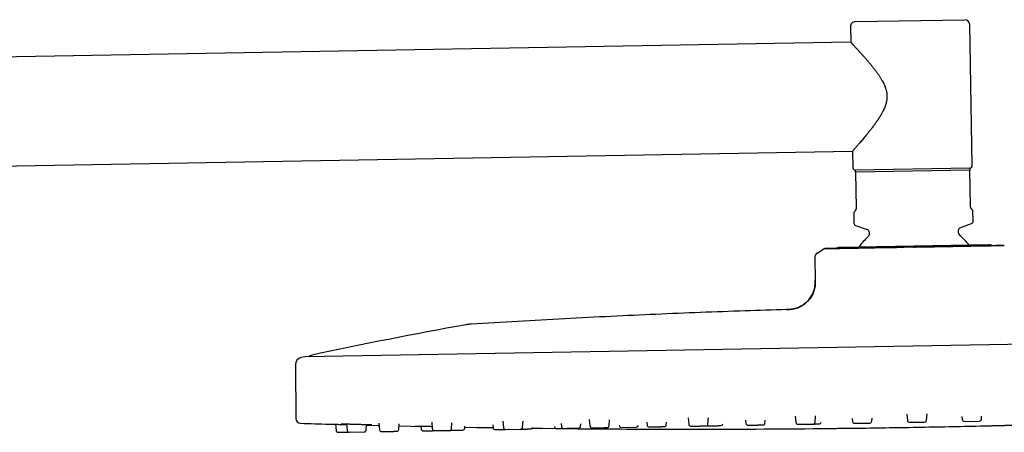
# Model space of a CAD drawing. Header units: millimetres. Extents: x 8 to 1918, y 12 to 2737.
# Tile 112 of 113: x 1613 to 1811, y 2654 to 2737. Entities that reach past the tile are written whole.
import ezdxf

# ---------------------------------------------------------------- set-up
doc = ezdxf.new("R2010")
doc.units = ezdxf.units.MM

msp = doc.modelspace()

# ---------------------------------------------------------------- linework, layer by layer
at = {"color": 7, "linetype": 'Continuous', "lineweight": 30}
for p, q in [((1781.02, 2736.82), (1803.01, 2737.21)), ((1780.04, 2735.81), (1780.09, 2732.66)), ((1804.53, 2707.83), (1804.03, 2736.22)), ((1780.09, 2732.66), (1451.49, 2726.92)), ((1451.88, 2705.02), (1780.47, 2710.76)), ((1780.47, 2710.76), (1780.53, 2707.41)), ((1804.04, 2707.32), (1781.04, 2706.92)), ((1804.04, 2706.92), (1781.05, 2706.52)), ((1804.17, 2699.73), (1804.04, 2706.92)), ((1781.05, 2706.52), (1781.17, 2699.33)), ((1804.68, 2698.83), (1804.47, 2699.03)), ((1804.72, 2696.68), (1804.68, 2698.83)), ((1780.89, 2698.62), (1780.69, 2698.41)), ((1780.69, 2698.41), (1780.73, 2696.26)), ((1781.06, 2695.8), (1783.42, 2694.99)), ((1802.07, 2695.31), (1804.4, 2696.2)), ((1783.76, 2694.52), (1783.77, 2693.92)), ((1801.76, 2694.23), (1801.75, 2694.84)), ((1773.32, 2690.24), (1774.64, 2691.06)), ((1774.68, 2691.09), (1774.65, 2691.06)), ((1807.81, 2691.88), (1777.81, 2691.36)), ((1772.84, 2689.37), (1772.93, 2684.77)), ((1916.05, 2673.66), (1670.26, 2669.37)), ((1670.21, 2669.36), (1669.49, 2669.2)), ((1668.31, 2667.72), (1668.4, 2656.96)), ((1768.92, 2657.43), (1769.06, 2656.12)), ((1772.92, 2656.19), (1773.01, 2657.46)), ((1791.35, 2657.8), (1791.49, 2656.52)), ((1795.35, 2656.58), (1795.44, 2657.88)), ((1802.45, 2657.3), (1802.52, 2656.71)), ((1806.38, 2656.77), (1806.42, 2657.38)), ((1676.37, 2655.78), (1676.51, 2654.51)), ((1678.58, 2655.83), (1678.72, 2654.55)), ((1682.58, 2654.61), (1682.66, 2655.73)), ((1685.12, 2655.96), (1685.26, 2654.66)), ((1689.12, 2654.73), (1689.2, 2655.87)), ((1693.56, 2655.39), (1693.62, 2654.81)), ((1695.75, 2656.16), (1695.88, 2654.85)), ((1699.75, 2654.91), (1699.83, 2656.08)), ((1702.39, 2654.96), (1702.43, 2655.42)), ((1708.03, 2655.67), (1708.1, 2655.06)), ((1710.05, 2656.42), (1710.18, 2655.1)), ((1714.05, 2655.16), (1714.13, 2656.36)), ((1720.48, 2655.3), (1720.49, 2655.28)), ((1721.78, 2655.92), (1721.85, 2655.3)), ((1725.71, 2655.37), (1725.75, 2655.88)), ((1727.47, 2656.72), (1727.61, 2655.4)), ((1731.47, 2655.47), (1731.56, 2656.69)), ((1733.51, 2655.53), (1733.52, 2655.5)), ((1739.03, 2656.22), (1739.09, 2655.6)), ((1742.96, 2655.67), (1742.99, 2656.21)), ((1747.35, 2657.06), (1747.49, 2655.75)), ((1751.35, 2655.81), (1751.44, 2657.06)), ((1758.9, 2656.57), (1758.96, 2655.95)), ((1762.82, 2656.01), (1762.86, 2656.58)), ((1780.4, 2656.93), (1780.46, 2656.32)), ((1784.33, 2656.39), (1784.37, 2656.98)), ((1791.89, 2656.16), (1794.96, 2656.21)), ((1802.92, 2656.35), (1805.99, 2656.4)), ((1679.12, 2654.19), (1682.19, 2654.24)), ((1679.12, 2654.19), (1679.12, 2654.19)), ((1710.59, 2654.74), (1713.66, 2654.79)), ((1711.24, 2654.75), (1711.32, 2654.75)), ((1733.92, 2655.14), (1736.99, 2655.2))]:
    msp.add_line(p, q, dxfattribs=at)
at = {"color": 7, "linetype": 'Continuous', "lineweight": 30, "flags": 128}
for points in [[(1682.65, 2655.61), (1685, 2655.55), (1685.17, 2655.54)], [(1689.17, 2655.45), (1691.61, 2655.4), (1693.57, 2655.35)], [(1702.41, 2655.19), (1704.81, 2655.14), (1708.1, 2655.09)], [(1716.07, 2654.98), (1718.02, 2654.96), (1720.79, 2654.93)], [(1741.13, 2654.8), (1741.13, 2654.8), (1741.15, 2654.8), (1741.2, 2654.8), (1741.27, 2654.8), (1741.39, 2654.8), (1741.52, 2654.8), (1741.69, 2654.8), (1741.88, 2654.79), (1742.1, 2654.79), (1742.34, 2654.79), (1742.6, 2654.79), (1742.88, 2654.79), (1743.17, 2654.79), (1743.48, 2654.79), (1743.79, 2654.79), (1744.11, 2654.79), (1744.44, 2654.79), (1744.76, 2654.79), (1745.08, 2654.79), (1745.39, 2654.79), (1745.7, 2654.79), (1745.99, 2654.79), (1746.27, 2654.79), (1746.53, 2654.79), (1746.77, 2654.79), (1746.99, 2654.79), (1747.18, 2654.79), (1747.35, 2654.79), (1747.49, 2654.79), (1747.6, 2654.79), (1747.67, 2654.79), (1747.72, 2654.79), (1747.74, 2654.79), (1747.74, 2654.79)], [(1774.14, 2654.92), (1774.14, 2654.92), (1774.16, 2654.92), (1774.2, 2654.92), (1774.28, 2654.92), (1774.39, 2654.92), (1774.53, 2654.92), (1774.7, 2654.92), (1774.89, 2654.93), (1775.11, 2654.93), (1775.35, 2654.93), (1775.61, 2654.94), (1775.89, 2654.94), (1776.18, 2654.94), (1776.48, 2654.94), (1776.8, 2654.95), (1777.12, 2654.95), (1777.44, 2654.96), (1777.77, 2654.96), (1778.08, 2654.96), (1778.4, 2654.97), (1778.71, 2654.97), (1779, 2654.97), (1779.28, 2654.98), (1779.54, 2654.98), (1779.78, 2654.98), (1780, 2654.98), (1780.19, 2654.99), (1780.35, 2654.99), (1780.49, 2654.99), (1780.6, 2654.99), (1780.68, 2654.99), (1780.73, 2654.99), (1780.75, 2654.99), (1780.75, 2654.99)]]:
    msp.add_lwpolyline(points, dxfattribs=at)
at = {"color": 7, "linetype": 'Continuous', "lineweight": 30}
for centre, radius, start, end in [((1781.04, 2735.82), 1, 91, 181), ((1803.03, 2736.21), 1, 1, 91), ((1781.03, 2707.42), 0.5, 181, 271), ((1804.03, 2707.82), 0.5, 271, 1), ((1781.23, 2696.27), 0.5, 181, 251), ((1783.26, 2694.51), 0.5, 1, 71), ((1802.25, 2694.84), 0.5, 111, 181), ((1804.22, 2696.67), 0.5, 291, 1), ((1792.96, 2683.12), 14, 131.9327, 143.6008), ((1783.27, 2693.91), 0.5, 311.9327, 1), ((1802.26, 2694.24), 0.5, 181, 230.0673), ((1792.96, 2683.12), 14, 38.4043, 50.0673), ((1774.85, 2690.72), 0.4, 91, 121.9638), ((1777.85, 2689.36), 2, 91, 115.4774), ((1807.84, 2689.88), 2, 66.5104, 91), ((1810.79, 2691.35), 0.4, 60.0362, 91), ((1773.84, 2689.39), 1, 121.9638, 181), ((1852.48, 1835.99), 853.07, 100.11385, 102.25252), ((1669.81, 2667.74), 1.5, 102.3866, 180.5), ((1670.27, 2669.07), 0.3, 91, 102.3372), ((1671.54, 2669.14), 0.5, 102.2525, 151.0984), ((1669.4, 2656.97), 1, 180.5, 268.2715), ((1747.97, 5260.45), 2605.67, 268.27148, 268.39732), ((1720.88, 2655.32), 0.4, 186, 271), ((1722.25, 2655.34), 0.4, 186, 271), ((1725.31, 2655.39), 0.4, 271, 356), ((1728.01, 2655.44), 0.4, 186, 271), ((1731.07, 2655.5), 0.4, 271, 356), ((1733.91, 2655.54), 0.4, 186, 271), ((1736.98, 2655.6), 0.4, 271, 348.4741), ((1739.49, 2655.64), 0.4, 186, 271), ((1742.56, 2655.7), 0.4, 271, 356), ((1747.88, 2655.79), 0.4, 186, 271), ((1750.95, 2655.84), 0.4, 271, 356), ((1753.96, 2655.89), 0.4, 271, 352.5343), ((1759.36, 2655.99), 0.4, 186, 271), ((1762.43, 2656.04), 0.4, 271, 356), ((1769.45, 2656.17), 0.4, 186, 271), ((1772.52, 2656.22), 0.4, 271, 356), ((1773.73, 2656.24), 0.4, 271, 356), ((1780.86, 2656.36), 0.4, 186, 271), ((1783.93, 2656.42), 0.4, 271, 356), ((1791.89, 2656.56), 0.4, 186, 271), ((1747.97, 5260.45), 2605.67, 271, 271.27927), ((1794.95, 2656.61), 0.4, 271, 356), ((1802.91, 2656.75), 0.4, 186, 271), ((1805.98, 2656.8), 0.4, 271, 356), ((1676.9, 2654.55), 0.4, 186, 271), ((1679.11, 2654.59), 0.4, 186, 271), ((1682.18, 2654.64), 0.4, 271, 356), ((1685.66, 2654.7), 0.4, 186, 271), ((1688.72, 2654.76), 0.4, 271, 356), ((1694.02, 2654.85), 0.4, 186, 271), ((1696.28, 2654.89), 0.4, 186, 271), ((1699.35, 2654.94), 0.4, 271, 356), ((1701.99, 2654.99), 0.4, 271, 356), ((1708.5, 2655.1), 0.4, 186, 271), ((1710.58, 2655.14), 0.4, 186, 271), ((1713.65, 2655.19), 0.4, 271, 356), ((1715.76, 2655.23), 0.4, 271, 339.7865), ((1747.97, 5260.45), 2605.67, 269.41713, 269.84966), ((1747.97, 5260.45), 2605.67, 269.99492, 270.5755), ((1747.97, 5260.45), 2605.67, 270.72073, 271)]:
    msp.add_arc(centre, radius, start, end, dxfattribs=at)
for points, knots in [([(1780.09, 2732.65), (1780.09, 2732.65), (1780.1, 2732.65), (1780.13, 2732.62), (1780.18, 2732.56), (1780.25, 2732.48), (1780.35, 2732.38), (1780.47, 2732.26), (1780.6, 2732.11), (1780.75, 2731.95), (1780.92, 2731.77), (1781.1, 2731.57), (1781.3, 2731.36), (1781.52, 2731.13), (1781.77, 2730.85), (1782.07, 2730.51), (1782.43, 2730.12), (1782.8, 2729.7), (1783.19, 2729.26), (1783.59, 2728.79), (1784, 2728.3), (1784.42, 2727.79), (1784.83, 2727.26), (1785.22, 2726.76), (1785.56, 2726.28), (1785.87, 2725.83), (1786.16, 2725.37), (1786.42, 2724.92), (1786.65, 2724.48), (1786.85, 2724.06), (1787.03, 2723.62), (1787.17, 2723.2), (1787.27, 2722.79), (1787.33, 2722.4), (1787.37, 2722), (1787.38, 2721.6), (1787.35, 2721.2), (1787.29, 2720.81), (1787.2, 2720.42), (1787.09, 2720.02), (1786.94, 2719.62), (1786.77, 2719.21), (1786.55, 2718.74), (1786.27, 2718.22), (1785.91, 2717.62), (1785.51, 2717), (1785.07, 2716.37), (1784.62, 2715.76), (1784.17, 2715.17), (1783.72, 2714.6), (1783.32, 2714.1), (1782.97, 2713.67), (1782.66, 2713.3), (1782.36, 2712.94), (1782.07, 2712.6), (1781.8, 2712.28), (1781.56, 2712.01), (1781.36, 2711.78), (1781.19, 2711.58), (1781.04, 2711.41), (1780.9, 2711.25), (1780.78, 2711.11), (1780.68, 2710.99), (1780.59, 2710.9), (1780.53, 2710.83), (1780.49, 2710.78), (1780.47, 2710.76), (1780.47, 2710.76), (1780.48, 2710.76)], [0, 0, 0, 0, 0.011988, 0.025449, 0.038924, 0.052386, 0.066316, 0.080259, 0.094191, 0.107633, 0.121084, 0.134528, 0.148287, 0.162055, 0.175816, 0.19509, 0.214383, 0.233662, 0.253483, 0.273318, 0.293142, 0.312951, 0.332771, 0.35258, 0.367798, 0.383032, 0.398259, 0.413469, 0.426026, 0.43858, 0.451338, 0.464093, 0.474487, 0.484879, 0.495565, 0.506249, 0.51665, 0.527052, 0.537721, 0.548392, 0.560346, 0.572315, 0.584276, 0.602645, 0.621017, 0.643055, 0.665112, 0.687154, 0.709817, 0.732498, 0.755158, 0.772151, 0.789152, 0.806142, 0.823561, 0.840993, 0.858408, 0.87184, 0.885281, 0.898711, 0.912504, 0.926307, 0.940097, 0.953551, 0.967016, 0.980468, 0.994414, 1, 1, 1, 1]), ([(1781.05, 2706.52), (1781.05, 2706.56), (1781.04, 2706.65), (1781.04, 2706.76), (1781.04, 2706.85), (1781.04, 2706.9), (1781.04, 2706.92)], [0, 0, 0, 0, 0.2491813, 0.498664, 0.7491449, 1, 1, 1, 1]), ([(1804.04, 2707.32), (1804.04, 2707.3), (1804.04, 2707.25), (1804.04, 2707.16), (1804.04, 2707.05), (1804.04, 2706.96), (1804.04, 2706.92)], [0, 0, 0, 0, 0.249106, 0.498591, 0.749137, 1, 1, 1, 1]), ([(1781.17, 2699.33), (1781.17, 2699.3), (1781.17, 2699.21), (1781.15, 2699.11), (1781.13, 2699.03), (1781.1, 2698.94), (1781.06, 2698.85), (1781.02, 2698.78), (1780.96, 2698.69), (1780.92, 2698.65), (1780.89, 2698.62)], [0, 0, 0, 0, 0.073322, 0.162646, 0.23764, 0.312831, 0.447977, 0.583845, 0.719618, 1, 1, 1, 1]), ([(1804.47, 2699.03), (1804.46, 2699.05), (1804.42, 2699.08), (1804.37, 2699.14), (1804.31, 2699.23), (1804.26, 2699.33), (1804.22, 2699.43), (1804.2, 2699.52), (1804.18, 2699.6), (1804.17, 2699.67), (1804.17, 2699.72), (1804.17, 2699.73)], [0, 0, 0, 0, 0.167751, 0.33623, 0.503676, 0.67001, 0.785436, 0.843943, 0.90227, 0.972054, 1, 1, 1, 1]), ([(1790.86, 2691.34), (1790.66, 2691.34), (1790.24, 2691.33), (1789.59, 2691.32), (1789.06, 2691.31), (1788.65, 2691.31), (1788.36, 2691.3), (1788.07, 2691.3), (1787.77, 2691.29), (1787.44, 2691.29), (1787.05, 2691.28), (1786.62, 2691.27), (1786.17, 2691.27), (1785.76, 2691.26), (1785.46, 2691.26), (1785.24, 2691.25), (1785.11, 2691.25), (1784.98, 2691.25), (1784.86, 2691.25), (1784.74, 2691.24), (1784.64, 2691.24), (1784.53, 2691.24), (1784.4, 2691.24), (1784.24, 2691.24), (1784.04, 2691.23), (1783.8, 2691.23), (1783.54, 2691.22), (1783.25, 2691.22), (1782.94, 2691.21), (1782.6, 2691.2), (1782.24, 2691.2), (1781.94, 2691.19), (1781.73, 2691.19), (1781.62, 2691.19), (1781.53, 2691.18), (1781.43, 2691.18), (1781.34, 2691.18), (1781.14, 2691.18), (1780.85, 2691.17), (1780.49, 2691.16), (1780.17, 2691.16), (1779.87, 2691.15), (1779.57, 2691.15), (1779.17, 2691.14), (1778.68, 2691.13), (1778.11, 2691.12), (1777.59, 2691.11), (1777.25, 2691.11), (1777.07, 2691.1), (1777.05, 2691.1), (1777.03, 2691.1), (1777.01, 2691.1), (1776.99, 2691.1), (1776.95, 2691.1), (1776.89, 2691.1), (1776.8, 2691.1), (1776.69, 2691.1), (1776.56, 2691.09), (1776.43, 2691.09), (1776.3, 2691.09), (1776.2, 2691.09), (1776.13, 2691.09), (1776.06, 2691.09), (1775.99, 2691.08), (1775.92, 2691.08), (1775.84, 2691.08), (1775.76, 2691.08), (1775.68, 2691.08), (1775.6, 2691.08), (1775.53, 2691.08), (1775.38, 2691.07), (1775.2, 2691.07), (1775.01, 2691.07), (1774.85, 2691.07), (1774.73, 2691.06), (1774.66, 2691.06), (1774.65, 2691.06), (1774.65, 2691.06)], [0, 0, 0, 0, 0.023396, 0.048344, 0.074873, 0.085733, 0.096842, 0.108201, 0.119811, 0.132955, 0.147153, 0.167116, 0.185445, 0.202106, 0.217068, 0.223227, 0.229036, 0.234495, 0.2396, 0.24435, 0.248744, 0.252781, 0.258338, 0.265455, 0.274138, 0.284398, 0.296242, 0.308841, 0.32286, 0.338305, 0.355184, 0.373501, 0.380219, 0.384835, 0.389434, 0.394017, 0.398582, 0.403131, 0.42434, 0.441269, 0.457933, 0.47433, 0.490454, 0.506303, 0.541932, 0.577472, 0.61289, 0.648147, 0.651133, 0.652283, 0.653635, 0.65519, 0.656948, 0.658909, 0.664331, 0.670873, 0.680117, 0.690934, 0.703312, 0.71567, 0.725337, 0.730695, 0.736868, 0.74385, 0.751636, 0.759391, 0.767797, 0.776848, 0.786538, 0.796521, 0.804269, 0.840511, 0.872464, 0.904017, 0.941023, 0.977383, 1, 1, 1, 1]), ([(1790.89, 2691.4), (1790.57, 2691.4), (1789.95, 2691.39), (1789.02, 2691.37), (1788.11, 2691.35), (1787.21, 2691.34), (1786.32, 2691.32), (1785.46, 2691.31), (1784.61, 2691.29), (1783.79, 2691.28), (1782.99, 2691.26), (1782.22, 2691.25), (1781.47, 2691.24), (1780.76, 2691.23), (1780.08, 2691.21), (1779.44, 2691.2), (1778.83, 2691.19), (1778.26, 2691.18), (1777.73, 2691.17), (1777.24, 2691.16), (1776.8, 2691.16), (1776.39, 2691.15), (1776.04, 2691.14), (1775.72, 2691.14), (1775.45, 2691.13), (1775.23, 2691.13), (1775.06, 2691.13), (1774.93, 2691.12), (1774.86, 2691.12), (1774.85, 2691.12), (1774.84, 2691.12)], [0, 0, 0, 0, 0.035808, 0.071618, 0.107531, 0.143401, 0.179035, 0.214673, 0.250412, 0.286099, 0.321676, 0.357238, 0.392979, 0.4287, 0.4643, 0.499881, 0.53548, 0.571092, 0.606818, 0.64258, 0.678174, 0.713772, 0.74947, 0.785252, 0.820917, 0.856562, 0.892449, 0.928382, 0.964199, 1, 1, 1, 1]), ([(1810.68, 2691.75), (1810.64, 2691.75), (1810.56, 2691.75), (1810.38, 2691.74), (1810.16, 2691.74), (1809.89, 2691.73), (1809.57, 2691.73), (1809.21, 2691.72), (1808.8, 2691.71), (1808.35, 2691.71), (1807.86, 2691.7), (1807.33, 2691.69), (1806.76, 2691.68), (1806.15, 2691.67), (1805.5, 2691.66), (1804.83, 2691.65), (1804.11, 2691.63), (1803.37, 2691.62), (1802.59, 2691.61), (1801.79, 2691.59), (1800.97, 2691.58), (1800.12, 2691.56), (1799.25, 2691.55), (1798.37, 2691.53), (1797.47, 2691.52), (1796.55, 2691.5), (1795.63, 2691.48), (1794.69, 2691.47), (1793.75, 2691.45), (1793.13, 2691.44), (1792.81, 2691.44)], [0, 0, 0, 0, 0.035808, 0.071618, 0.107531, 0.143401, 0.179035, 0.214673, 0.250412, 0.286099, 0.321676, 0.357238, 0.392979, 0.4287, 0.4643, 0.499881, 0.53548, 0.571092, 0.606818, 0.64258, 0.678174, 0.713772, 0.74947, 0.785252, 0.820917, 0.856562, 0.892449, 0.928382, 0.964199, 1, 1, 1, 1]), ([(1810.88, 2691.69), (1810.86, 2691.69), (1810.81, 2691.69), (1810.7, 2691.69), (1810.6, 2691.69), (1810.5, 2691.69), (1810.43, 2691.69), (1810.35, 2691.69), (1810.27, 2691.69), (1810.17, 2691.68), (1810.04, 2691.68), (1809.89, 2691.68), (1809.72, 2691.68), (1809.55, 2691.68), (1809.42, 2691.67), (1809.33, 2691.67), (1809.26, 2691.67), (1809.2, 2691.67), (1809.14, 2691.67), (1809.09, 2691.67), (1809.03, 2691.67), (1808.98, 2691.67), (1808.91, 2691.67), (1808.82, 2691.66), (1808.72, 2691.66), (1808.58, 2691.66), (1808.43, 2691.66), (1808.26, 2691.65), (1808.06, 2691.65), (1807.84, 2691.64), (1807.59, 2691.64), (1807.37, 2691.64), (1807.21, 2691.63), (1807.13, 2691.63), (1807.05, 2691.63), (1806.98, 2691.63), (1806.9, 2691.63), (1806.74, 2691.62), (1806.49, 2691.62), (1806.17, 2691.61), (1805.87, 2691.61), (1805.57, 2691.6), (1805.27, 2691.6), (1804.83, 2691.59), (1804.25, 2691.58), (1803.51, 2691.56), (1802.75, 2691.55), (1802.2, 2691.54), (1801.9, 2691.54), (1801.86, 2691.54), (1801.83, 2691.53), (1801.79, 2691.53), (1801.75, 2691.53), (1801.68, 2691.53), (1801.58, 2691.53), (1801.41, 2691.53), (1801.21, 2691.52), (1800.95, 2691.52), (1800.68, 2691.52), (1800.4, 2691.51), (1800.18, 2691.51), (1800.01, 2691.5), (1799.87, 2691.5), (1799.7, 2691.5), (1799.51, 2691.5), (1799.32, 2691.49), (1799.11, 2691.49), (1798.89, 2691.48), (1798.65, 2691.48), (1798.42, 2691.48), (1797.97, 2691.47), (1797.33, 2691.46), (1796.48, 2691.44), (1795.62, 2691.43), (1794.71, 2691.41), (1793.75, 2691.4), (1793.12, 2691.38), (1792.81, 2691.38)], [0, 0, 0, 0, 0.023094, 0.047722, 0.073909, 0.084629, 0.095595, 0.106808, 0.118269, 0.131244, 0.145259, 0.164965, 0.183059, 0.199505, 0.214274, 0.220354, 0.226089, 0.231477, 0.236516, 0.241205, 0.245543, 0.249527, 0.255013, 0.262038, 0.27061, 0.280737, 0.292429, 0.304866, 0.318704, 0.333951, 0.350613, 0.368694, 0.375326, 0.379882, 0.384422, 0.388946, 0.393452, 0.397942, 0.418879, 0.435589, 0.45204, 0.468225, 0.484142, 0.499787, 0.534957, 0.57004, 0.605002, 0.639805, 0.642753, 0.643888, 0.645223, 0.646758, 0.648493, 0.650429, 0.655781, 0.662239, 0.671364, 0.682042, 0.69426, 0.706459, 0.716002, 0.721291, 0.727384, 0.734276, 0.741962, 0.749617, 0.757915, 0.76685, 0.776415, 0.786269, 0.793918, 0.829694, 0.861235, 0.892382, 0.928912, 0.964803, 1, 1, 1, 1]), ([(1767.16, 2678.86), (1767.3, 2678.87), (1767.6, 2678.88), (1768.04, 2678.91), (1768.5, 2678.97), (1768.95, 2679.08), (1769.41, 2679.23), (1769.86, 2679.43), (1770.29, 2679.68), (1770.7, 2679.95), (1771.09, 2680.27), (1771.45, 2680.62), (1771.79, 2681), (1772.08, 2681.4), (1772.33, 2681.82), (1772.54, 2682.25), (1772.7, 2682.68), (1772.81, 2683.11), (1772.89, 2683.54), (1772.92, 2683.95), (1772.93, 2684.37), (1772.93, 2684.64), (1772.92, 2684.77)], [0, 0, 0, 0, 0.047142, 0.094911, 0.14377, 0.19407, 0.246031, 0.299703, 0.351758, 0.404951, 0.458905, 0.513162, 0.567235, 0.620655, 0.673022, 0.724047, 0.773582, 0.821629, 0.86751, 0.912328, 0.956378, 1, 1, 1, 1]), ([(1772.95, 2684.77), (1772.95, 2684.68), (1772.95, 2684.51), (1772.95, 2684.27), (1772.95, 2684.07), (1772.94, 2683.91), (1772.93, 2683.72), (1772.9, 2683.51), (1772.85, 2683.19), (1772.76, 2682.8), (1772.61, 2682.36), (1772.43, 2681.96), (1772.22, 2681.58), (1771.98, 2681.22), (1771.71, 2680.88), (1771.42, 2680.57), (1771.11, 2680.27), (1770.78, 2679.99), (1770.43, 2679.74), (1770.06, 2679.52), (1769.71, 2679.35), (1769.39, 2679.22), (1769.11, 2679.12), (1768.83, 2679.04), (1768.6, 2678.99), (1768.44, 2678.97), (1768.34, 2678.95), (1768.21, 2678.93), (1768.05, 2678.91), (1767.87, 2678.89), (1767.65, 2678.88), (1767.42, 2678.87), (1767.27, 2678.86), (1767.19, 2678.86)], [0, 0, 0, 0, 0.029584, 0.055166, 0.076755, 0.094309, 0.108359, 0.135561, 0.16355, 0.214046, 0.264646, 0.310728, 0.356883, 0.403114, 0.449367, 0.495643, 0.541946, 0.588212, 0.634449, 0.680654, 0.726776, 0.759023, 0.791229, 0.823348, 0.853639, 0.864827, 0.875778, 0.889179, 0.905964, 0.926065, 0.949423, 0.976013, 1, 1, 1, 1]), ([(1772.95, 2684.77), (1772.95, 2684.77), (1772.93, 2684.77), (1772.93, 2684.77), (1772.93, 2684.77)], [0, 0, 0, 0, 0.0763169, 1, 1, 1, 1]), ([(1767.16, 2678.86), (1764.38, 2678.77), (1758.6, 2678.59), (1749.83, 2678.27), (1740.86, 2677.9), (1731.74, 2677.48), (1722.48, 2677.01), (1713.08, 2676.49), (1706.82, 2676.11), (1703.68, 2675.92)], [0, 0, 0, 0, 0.131409, 0.272812, 0.414215, 0.555617, 0.70375, 0.851878, 1, 1, 1, 1]), ([(1703.68, 2675.92), (1703.63, 2675.92), (1703.51, 2675.91), (1703.32, 2675.89), (1703.12, 2675.87), (1702.95, 2675.85), (1702.8, 2675.83), (1702.71, 2675.81), (1702.67, 2675.8)], [0, 0, 0, 0, 0.159369, 0.353459, 0.57017, 0.734096, 0.877333, 1, 1, 1, 1]), ([(1675.09, 2655.81), (1675.11, 2655.81), (1675.15, 2655.81), (1675.22, 2655.81), (1675.25, 2655.81)], [0, 0, 0, 0, 0.484438, 1, 1, 1, 1]), ([(1675.09, 2655.81), (1675.09, 2655.81), (1675.09, 2655.81), (1675.11, 2655.81), (1675.15, 2655.8), (1675.23, 2655.8), (1675.34, 2655.8), (1675.48, 2655.8), (1675.65, 2655.79), (1675.84, 2655.79), (1676.06, 2655.78), (1676.3, 2655.77), (1676.56, 2655.77), (1676.84, 2655.76), (1677.13, 2655.75), (1677.44, 2655.74), (1677.75, 2655.74), (1678.07, 2655.73), (1678.36, 2655.72), (1678.53, 2655.71), (1678.59, 2655.71)], [0, 0, 0, 0, 0.00026, 0.060594, 0.120518, 0.180624, 0.241498, 0.30129, 0.361736, 0.422002, 0.482183, 0.542041, 0.602613, 0.6628, 0.722885, 0.782938, 0.843461, 0.903525, 0.963656, 1, 1, 1, 1]), ([(1675.23, 2655.81), (1675.23, 2655.81), (1675.26, 2655.81), (1675.33, 2655.81), (1675.44, 2655.8), (1675.58, 2655.8), (1675.73, 2655.79), (1675.89, 2655.79), (1676.07, 2655.78), (1676.29, 2655.78), (1676.54, 2655.77), (1676.83, 2655.76), (1677.12, 2655.75), (1677.39, 2655.75), (1677.64, 2655.74), (1677.9, 2655.73), (1678.19, 2655.73), (1678.42, 2655.72), (1678.56, 2655.72), (1678.59, 2655.71)], [0, 0, 0, 0, 0.040011, 0.108078, 0.173839, 0.237331, 0.298585, 0.357635, 0.414521, 0.469163, 0.54641, 0.618125, 0.684361, 0.745131, 0.800436, 0.850292, 0.914007, 0.978703, 1, 1, 1, 1]), ([(1677.52, 2655.87), (1677.52, 2655.87), (1677.52, 2655.86), (1677.54, 2655.86), (1677.59, 2655.85), (1677.66, 2655.85), (1677.76, 2655.85), (1677.89, 2655.85), (1678.04, 2655.84), (1678.22, 2655.84), (1678.42, 2655.84), (1678.66, 2655.83), (1678.95, 2655.83), (1679.3, 2655.82), (1679.66, 2655.81), (1680.02, 2655.8), (1680.37, 2655.79), (1680.72, 2655.78), (1681.07, 2655.77), (1681.43, 2655.76), (1681.78, 2655.75), (1682.13, 2655.74), (1682.47, 2655.73), (1682.75, 2655.72), (1682.98, 2655.72), (1683.16, 2655.71), (1683.32, 2655.7), (1683.46, 2655.7), (1683.56, 2655.7), (1683.63, 2655.7), (1683.68, 2655.7), (1683.7, 2655.7), (1683.7, 2655.71), (1683.71, 2655.71)], [0, 0, 0, 0, 0.008289, 0.033433, 0.059508, 0.086524, 0.114484, 0.143383, 0.173209, 0.203783, 0.234074, 0.26393, 0.307909, 0.350644, 0.392121, 0.432377, 0.471423, 0.509318, 0.547618, 0.587064, 0.627739, 0.669667, 0.712811, 0.757102, 0.787239, 0.817827, 0.848384, 0.878651, 0.908627, 0.938293, 0.960327, 0.982159, 1, 1, 1, 1]), ([(1692.36, 2655.42), (1692.36, 2655.42), (1692.36, 2655.42), (1692.38, 2655.41), (1692.43, 2655.41), (1692.52, 2655.41), (1692.64, 2655.41), (1692.76, 2655.41), (1692.93, 2655.4), (1693.15, 2655.4), (1693.43, 2655.4), (1693.74, 2655.39), (1694.07, 2655.38), (1694.41, 2655.38), (1694.76, 2655.37), (1695.12, 2655.36), (1695.48, 2655.36), (1695.72, 2655.35), (1695.83, 2655.35)], [0, 0, 0, 0, 0.02368, 0.055071, 0.120627, 0.189931, 0.238229, 0.288185, 0.339526, 0.416399, 0.492773, 0.568134, 0.642524, 0.715992, 0.78855, 0.860428, 0.932757, 1, 1, 1, 1]), ([(1739.5, 2655.24), (1739.5, 2655.24), (1739.49, 2655.24), (1739.5, 2655.24), (1739.53, 2655.24), (1739.57, 2655.24), (1739.61, 2655.24), (1739.65, 2655.24), (1739.71, 2655.25), (1739.8, 2655.25), (1739.93, 2655.25), (1740.06, 2655.25), (1740.19, 2655.25), (1740.31, 2655.26), (1740.45, 2655.26), (1740.59, 2655.26), (1740.73, 2655.26), (1740.89, 2655.27), (1741.04, 2655.27), (1741.2, 2655.27), (1741.36, 2655.27), (1741.49, 2655.28), (1741.6, 2655.28), (1741.7, 2655.28), (1741.82, 2655.28), (1741.96, 2655.29), (1742.1, 2655.29), (1742.22, 2655.29), (1742.32, 2655.29), (1742.39, 2655.29), (1742.45, 2655.29), (1742.5, 2655.29), (1742.54, 2655.3), (1742.56, 2655.3), (1742.56, 2655.3), (1742.56, 2655.3)], [0, 0, 0, 0, 0.002996, 0.035713, 0.068346, 0.100664, 0.122208, 0.143867, 0.165741, 0.205787, 0.24556, 0.285703, 0.315796, 0.345646, 0.375524, 0.405699, 0.438333, 0.470651, 0.502996, 0.535713, 0.568346, 0.600664, 0.622208, 0.643867, 0.665741, 0.705787, 0.74556, 0.785703, 0.815796, 0.845646, 0.875524, 0.905699, 0.938333, 0.970651, 1, 1, 1, 1]), ([(1747.89, 2655.39), (1747.89, 2655.39), (1747.89, 2655.39), (1747.92, 2655.39), (1747.95, 2655.39), (1748.01, 2655.39), (1748.07, 2655.39), (1748.15, 2655.39), (1748.22, 2655.39), (1748.28, 2655.4), (1748.38, 2655.4), (1748.5, 2655.4), (1748.66, 2655.4), (1748.82, 2655.41), (1748.97, 2655.41), (1749.11, 2655.41), (1749.26, 2655.41), (1749.4, 2655.42), (1749.56, 2655.42), (1749.71, 2655.42), (1749.86, 2655.42), (1750.01, 2655.43), (1750.15, 2655.43), (1750.27, 2655.43), (1750.37, 2655.43), (1750.45, 2655.43), (1750.55, 2655.44), (1750.65, 2655.44), (1750.76, 2655.44), (1750.84, 2655.44), (1750.89, 2655.44), (1750.93, 2655.44), (1750.95, 2655.44), (1750.96, 2655.44), (1750.96, 2655.44), (1750.96, 2655.44)], [0, 0, 0, 0, 0.027626, 0.059944, 0.092289, 0.125006, 0.157639, 0.189957, 0.211501, 0.23316, 0.255035, 0.29508, 0.334853, 0.374996, 0.405089, 0.43494, 0.464818, 0.494993, 0.527626, 0.559944, 0.592289, 0.625006, 0.657639, 0.689957, 0.711501, 0.73316, 0.755035, 0.79508, 0.834853, 0.874996, 0.905089, 0.93494, 0.964818, 0.994993, 1, 1, 1, 1]), ([(1750.9, 2655.44), (1750.9, 2655.44), (1750.9, 2655.44), (1750.92, 2655.44), (1750.95, 2655.44), (1751, 2655.44), (1751.05, 2655.44), (1751.11, 2655.45), (1751.17, 2655.45), (1751.25, 2655.45), (1751.36, 2655.45), (1751.5, 2655.45), (1751.65, 2655.45), (1751.79, 2655.46), (1751.93, 2655.46), (1752.07, 2655.46), (1752.21, 2655.46), (1752.37, 2655.47), (1752.52, 2655.47), (1752.68, 2655.47), (1752.83, 2655.48), (1752.98, 2655.48), (1753.11, 2655.48), (1753.21, 2655.48), (1753.3, 2655.48), (1753.41, 2655.49), (1753.53, 2655.49), (1753.66, 2655.49), (1753.76, 2655.49), (1753.83, 2655.49), (1753.88, 2655.49), (1753.92, 2655.49), (1753.95, 2655.49), (1753.97, 2655.49), (1753.97, 2655.49), (1753.96, 2655.49)], [0, 0, 0, 0, 0.018275, 0.05062, 0.083337, 0.115971, 0.148288, 0.169832, 0.191491, 0.213366, 0.253411, 0.293185, 0.333327, 0.36342, 0.393271, 0.423149, 0.453324, 0.485958, 0.518275, 0.55062, 0.583337, 0.615971, 0.648288, 0.669832, 0.691491, 0.713366, 0.753411, 0.793185, 0.833327, 0.86342, 0.893271, 0.923149, 0.953324, 0.985958, 1, 1, 1, 1]), ([(1759.37, 2655.59), (1759.37, 2655.59), (1759.37, 2655.59), (1759.38, 2655.59), (1759.41, 2655.59), (1759.45, 2655.59), (1759.51, 2655.59), (1759.57, 2655.59), (1759.64, 2655.59), (1759.7, 2655.6), (1759.79, 2655.6), (1759.91, 2655.6), (1760.06, 2655.6), (1760.22, 2655.6), (1760.37, 2655.61), (1760.5, 2655.61), (1760.65, 2655.61), (1760.79, 2655.61), (1760.95, 2655.62), (1761.1, 2655.62), (1761.26, 2655.62), (1761.41, 2655.62), (1761.55, 2655.63), (1761.67, 2655.63), (1761.78, 2655.63), (1761.86, 2655.63), (1761.96, 2655.63), (1762.08, 2655.64), (1762.19, 2655.64), (1762.28, 2655.64), (1762.34, 2655.64), (1762.38, 2655.64), (1762.41, 2655.64), (1762.43, 2655.64), (1762.43, 2655.64), (1762.43, 2655.64)], [0, 0, 0, 0, 0.009766, 0.042083, 0.074428, 0.107145, 0.139779, 0.172096, 0.193641, 0.2153, 0.237174, 0.277219, 0.316993, 0.357136, 0.387229, 0.417079, 0.446957, 0.477132, 0.509766, 0.542083, 0.574428, 0.607145, 0.639779, 0.672096, 0.693641, 0.7153, 0.737174, 0.777219, 0.816993, 0.857136, 0.887229, 0.917079, 0.946957, 0.977132, 1, 1, 1, 1]), ([(1769.46, 2655.77), (1769.46, 2655.77), (1769.46, 2655.77), (1769.49, 2655.77), (1769.52, 2655.77), (1769.57, 2655.77), (1769.64, 2655.77), (1769.72, 2655.77), (1769.81, 2655.77), (1769.91, 2655.77), (1769.99, 2655.77), (1770.08, 2655.78), (1770.19, 2655.78), (1770.33, 2655.78), (1770.51, 2655.78), (1770.68, 2655.79), (1770.84, 2655.79), (1770.98, 2655.79), (1771.13, 2655.79), (1771.27, 2655.8), (1771.42, 2655.8), (1771.57, 2655.8), (1771.71, 2655.8), (1771.85, 2655.81), (1771.97, 2655.81), (1772.08, 2655.81), (1772.16, 2655.81), (1772.22, 2655.81), (1772.3, 2655.81), (1772.38, 2655.82), (1772.45, 2655.82), (1772.5, 2655.82), (1772.52, 2655.82), (1772.53, 2655.82), (1772.53, 2655.82)], [0, 0, 0, 0, 0.029878, 0.060053, 0.092687, 0.125004, 0.157349, 0.190066, 0.2227, 0.255017, 0.276562, 0.298221, 0.320095, 0.36014, 0.399914, 0.440057, 0.47015, 0.5, 0.529878, 0.560053, 0.592687, 0.625004, 0.657349, 0.690066, 0.7227, 0.755017, 0.776562, 0.798221, 0.820095, 0.86014, 0.899914, 0.940057, 0.97015, 1, 1, 1, 1]), ([(1772.54, 2655.82), (1772.59, 2655.82), (1772.69, 2655.82), (1772.84, 2655.82), (1772.97, 2655.83), (1773.11, 2655.83), (1773.22, 2655.83), (1773.3, 2655.83), (1773.37, 2655.83), (1773.46, 2655.84), (1773.55, 2655.84), (1773.63, 2655.84), (1773.69, 2655.84), (1773.72, 2655.84), (1773.74, 2655.84), (1773.74, 2655.84), (1773.74, 2655.84)], [0, 0, 0, 0, 0.073209, 0.148455, 0.224564, 0.300481, 0.375662, 0.425781, 0.476167, 0.527053, 0.620211, 0.712738, 0.806123, 0.876129, 0.94557, 1, 1, 1, 1]), ([(1780.87, 2655.96), (1780.87, 2655.96), (1780.87, 2655.96), (1780.88, 2655.96), (1780.91, 2655.97), (1780.96, 2655.97), (1781.02, 2655.97), (1781.1, 2655.97), (1781.19, 2655.97), (1781.28, 2655.97), (1781.37, 2655.97), (1781.45, 2655.97), (1781.56, 2655.98), (1781.7, 2655.98), (1781.87, 2655.98), (1782.04, 2655.98), (1782.2, 2655.99), (1782.34, 2655.99), (1782.49, 2655.99), (1782.64, 2656), (1782.79, 2656), (1782.94, 2656), (1783.08, 2656), (1783.22, 2656.01), (1783.35, 2656.01), (1783.45, 2656.01), (1783.54, 2656.01), (1783.6, 2656.01), (1783.68, 2656.01), (1783.77, 2656.02), (1783.84, 2656.02), (1783.89, 2656.02), (1783.92, 2656.02), (1783.93, 2656.02), (1783.93, 2656.02), (1783.93, 2656.02)], [0, 0, 0, 0, 0.0183884, 0.0485635, 0.0811973, 0.1135146, 0.1458599, 0.1785766, 0.2112104, 0.2435278, 0.2650722, 0.2867312, 0.3086054, 0.3486506, 0.3884243, 0.4285671, 0.45866, 0.4885104, 0.5183884, 0.5485635, 0.5811973, 0.6135146, 0.6458599, 0.6785766, 0.7112104, 0.7435278, 0.7650722, 0.7867312, 0.8086054, 0.8486506, 0.8884243, 0.9285671, 0.95866, 0.9885104, 1, 1, 1, 1]), ([(1806.14, 2655.44), (1806.15, 2655.44), (1806.15, 2655.44), (1806.2, 2655.44), (1806.28, 2655.44), (1806.39, 2655.44), (1806.53, 2655.45), (1806.7, 2655.45), (1806.89, 2655.45), (1807.11, 2655.46), (1807.35, 2655.46), (1807.61, 2655.47), (1807.88, 2655.48), (1808.18, 2655.48), (1808.48, 2655.49), (1808.8, 2655.5), (1809.12, 2655.51), (1809.44, 2655.51), (1809.77, 2655.52), (1810.09, 2655.53), (1810.4, 2655.54), (1810.71, 2655.54), (1811, 2655.55), (1811.28, 2655.56), (1811.54, 2655.56), (1811.78, 2655.57), (1812, 2655.57), (1812.19, 2655.58), (1812.36, 2655.58), (1812.5, 2655.59), (1812.61, 2655.59), (1812.69, 2655.59), (1812.74, 2655.59), (1812.74, 2655.59), (1812.75, 2655.59)], [0, 0, 0, 0, 0.031073, 0.062557, 0.093763, 0.125018, 0.156617, 0.187781, 0.218816, 0.250026, 0.281392, 0.312479, 0.343593, 0.375037, 0.406372, 0.437451, 0.46858, 0.50006, 0.531352, 0.562412, 0.593548, 0.625063, 0.656107, 0.687475, 0.718796, 0.750031, 0.780995, 0.812489, 0.843666, 0.874943, 0.906642, 0.937874, 0.968942, 1, 1, 1, 1]), ([(1676.91, 2654.15), (1676.91, 2654.15), (1676.92, 2654.15), (1676.94, 2654.15), (1676.97, 2654.15), (1677.02, 2654.15), (1677.08, 2654.15), (1677.16, 2654.15), (1677.25, 2654.16), (1677.36, 2654.16), (1677.47, 2654.16), (1677.59, 2654.16), (1677.69, 2654.16), (1677.78, 2654.17), (1677.91, 2654.17), (1678.06, 2654.17), (1678.25, 2654.17), (1678.43, 2654.18), (1678.59, 2654.18), (1678.73, 2654.18), (1678.87, 2654.18), (1679, 2654.19), (1679.07, 2654.19), (1679.11, 2654.19)], [0, 0, 0, 0, 0.046842, 0.093307, 0.139815, 0.186785, 0.237582, 0.287887, 0.338236, 0.389162, 0.43996, 0.490264, 0.5238, 0.557514, 0.591564, 0.653898, 0.715809, 0.778295, 0.825137, 0.871602, 0.91811, 0.96508, 1, 1, 1, 1]), ([(1685.66, 2654.3), (1685.66, 2654.3), (1685.66, 2654.3), (1685.68, 2654.3), (1685.71, 2654.3), (1685.77, 2654.3), (1685.84, 2654.31), (1685.91, 2654.31), (1686, 2654.31), (1686.1, 2654.31), (1686.21, 2654.31), (1686.33, 2654.31), (1686.47, 2654.32), (1686.61, 2654.32), (1686.76, 2654.32), (1686.89, 2654.32), (1687.01, 2654.33), (1687.12, 2654.33), (1687.25, 2654.33), (1687.41, 2654.33), (1687.6, 2654.34), (1687.77, 2654.34), (1687.92, 2654.34), (1688.04, 2654.34), (1688.16, 2654.35), (1688.27, 2654.35), (1688.37, 2654.35), (1688.47, 2654.35), (1688.55, 2654.35), (1688.62, 2654.35), (1688.67, 2654.36), (1688.7, 2654.36), (1688.72, 2654.36), (1688.73, 2654.36), (1688.73, 2654.36), (1688.73, 2654.36)], [0, 0, 0, 0, 0.00501, 0.045055, 0.084829, 0.124972, 0.155065, 0.184915, 0.214793, 0.244968, 0.277602, 0.309919, 0.342265, 0.374981, 0.407615, 0.439933, 0.461477, 0.483136, 0.50501, 0.545055, 0.584829, 0.624972, 0.655065, 0.684915, 0.714793, 0.744968, 0.777602, 0.809919, 0.842265, 0.874981, 0.907615, 0.939933, 0.961477, 0.983136, 1, 1, 1, 1]), ([(1694.03, 2654.45), (1694.03, 2654.45), (1694.03, 2654.45), (1694.05, 2654.45), (1694.09, 2654.45), (1694.13, 2654.45), (1694.2, 2654.45), (1694.28, 2654.45), (1694.37, 2654.45), (1694.48, 2654.46), (1694.59, 2654.46), (1694.7, 2654.46), (1694.81, 2654.46), (1694.9, 2654.46), (1695.02, 2654.47), (1695.18, 2654.47), (1695.37, 2654.47), (1695.55, 2654.48), (1695.71, 2654.48), (1695.85, 2654.48), (1695.99, 2654.48), (1696.13, 2654.49), (1696.23, 2654.49), (1696.27, 2654.49), (1696.28, 2654.49)], [0, 0, 0, 0, 0.045988, 0.091606, 0.137265, 0.183379, 0.23325, 0.282638, 0.332068, 0.382066, 0.431937, 0.481325, 0.514249, 0.547348, 0.580777, 0.641974, 0.702756, 0.764103, 0.810091, 0.855708, 0.901368, 0.947482, 0.997353, 1, 1, 1, 1]), ([(1696.29, 2654.49), (1696.29, 2654.49), (1696.29, 2654.49), (1696.3, 2654.49), (1696.33, 2654.49), (1696.37, 2654.49), (1696.45, 2654.49), (1696.54, 2654.49), (1696.63, 2654.49), (1696.73, 2654.5), (1696.83, 2654.5), (1696.95, 2654.5), (1697.08, 2654.5), (1697.22, 2654.5), (1697.37, 2654.51), (1697.52, 2654.51), (1697.68, 2654.51), (1697.82, 2654.51), (1697.94, 2654.52), (1698.04, 2654.52), (1698.17, 2654.52), (1698.33, 2654.52), (1698.51, 2654.53), (1698.66, 2654.53), (1698.79, 2654.53), (1698.9, 2654.53), (1699, 2654.54), (1699.09, 2654.54), (1699.17, 2654.54), (1699.24, 2654.54), (1699.29, 2654.54), (1699.33, 2654.54), (1699.35, 2654.54), (1699.35, 2654.54), (1699.36, 2654.54)], [0, 0, 0, 0, 0.021597, 0.04331, 0.065238, 0.105381, 0.145253, 0.185494, 0.215661, 0.245585, 0.275536, 0.305785, 0.338499, 0.370896, 0.403321, 0.436118, 0.468832, 0.501228, 0.522826, 0.544538, 0.566466, 0.60661, 0.646481, 0.686722, 0.716889, 0.746813, 0.776764, 0.807014, 0.839728, 0.872124, 0.904549, 0.937346, 0.97006, 1, 1, 1, 1]), ([(1699.37, 2654.54), (1699.38, 2654.54), (1699.43, 2654.54), (1699.52, 2654.54), (1699.65, 2654.55), (1699.79, 2654.55), (1699.92, 2654.55), (1700.03, 2654.55), (1700.13, 2654.56), (1700.26, 2654.56), (1700.43, 2654.56), (1700.62, 2654.56), (1700.79, 2654.57), (1700.95, 2654.57), (1701.08, 2654.57), (1701.21, 2654.57), (1701.34, 2654.58), (1701.46, 2654.58), (1701.58, 2654.58), (1701.68, 2654.58), (1701.77, 2654.58), (1701.85, 2654.59), (1701.9, 2654.59), (1701.94, 2654.59), (1701.97, 2654.59), (1701.99, 2654.59), (1702, 2654.59), (1702, 2654.59)], [0, 0, 0, 0, 0.01462, 0.057481, 0.100835, 0.144078, 0.186903, 0.215452, 0.244153, 0.273139, 0.326204, 0.378909, 0.432103, 0.47198, 0.511535, 0.551127, 0.591113, 0.634356, 0.677181, 0.720042, 0.763396, 0.80664, 0.849464, 0.878013, 0.906714, 0.9357, 1, 1, 1, 1]), ([(1708.5, 2654.7), (1708.5, 2654.7), (1708.5, 2654.7), (1708.51, 2654.7), (1708.53, 2654.7), (1708.58, 2654.7), (1708.65, 2654.7), (1708.72, 2654.71), (1708.8, 2654.71), (1708.89, 2654.71), (1709, 2654.71), (1709.12, 2654.71), (1709.25, 2654.71), (1709.38, 2654.72), (1709.53, 2654.72), (1709.68, 2654.72), (1709.82, 2654.72), (1709.94, 2654.73), (1710.04, 2654.73), (1710.18, 2654.73), (1710.34, 2654.73), (1710.48, 2654.74), (1710.56, 2654.74), (1710.58, 2654.74)], [0, 0, 0, 0, 0.001624, 0.037235, 0.102428, 0.167179, 0.232531, 0.281522, 0.330119, 0.37876, 0.427884, 0.481012, 0.533624, 0.586282, 0.639545, 0.692672, 0.745285, 0.780359, 0.81562, 0.851231, 0.916424, 0.981175, 1, 1, 1, 1]), ([(1713.67, 2654.79), (1713.7, 2654.79), (1713.76, 2654.79), (1713.85, 2654.79), (1713.95, 2654.8), (1714.09, 2654.8), (1714.25, 2654.8), (1714.44, 2654.8), (1714.62, 2654.81), (1714.77, 2654.81), (1714.9, 2654.81), (1715.03, 2654.82), (1715.15, 2654.82), (1715.27, 2654.82), (1715.38, 2654.82), (1715.48, 2654.82), (1715.56, 2654.82), (1715.63, 2654.83), (1715.69, 2654.83), (1715.72, 2654.83), (1715.74, 2654.83), (1715.76, 2654.83), (1715.76, 2654.83), (1715.76, 2654.83)], [0, 0, 0, 0, 0.029587, 0.064333, 0.099264, 0.134542, 0.199126, 0.263273, 0.328014, 0.376547, 0.424689, 0.472876, 0.521542, 0.574173, 0.626293, 0.678459, 0.731224, 0.783855, 0.835976, 0.870722, 0.905653, 0.940932, 1, 1, 1, 1]), ([(1720.89, 2654.92), (1720.89, 2654.92), (1720.89, 2654.92), (1720.89, 2654.92), (1720.91, 2654.92), (1720.94, 2654.92), (1721.01, 2654.92), (1721.09, 2654.92), (1721.17, 2654.92), (1721.26, 2654.92), (1721.36, 2654.93), (1721.47, 2654.93), (1721.6, 2654.93), (1721.73, 2654.93), (1721.88, 2654.93), (1722.03, 2654.94), (1722.15, 2654.94), (1722.22, 2654.94), (1722.24, 2654.94)], [0, 0, 0, 0, 0.006829, 0.053715, 0.101067, 0.187755, 0.273855, 0.360753, 0.425897, 0.490515, 0.555194, 0.620515, 0.691159, 0.761118, 0.831137, 0.90196, 0.972604, 1, 1, 1, 1]), ([(1722.25, 2654.94), (1722.26, 2654.94), (1722.26, 2654.94), (1722.27, 2654.94), (1722.29, 2654.94), (1722.33, 2654.94), (1722.38, 2654.94), (1722.47, 2654.95), (1722.58, 2654.95), (1722.68, 2654.95), (1722.79, 2654.95), (1722.9, 2654.95), (1723.03, 2654.95), (1723.16, 2654.96), (1723.31, 2654.96), (1723.46, 2654.96), (1723.62, 2654.97), (1723.77, 2654.97), (1723.91, 2654.97), (1724.03, 2654.97), (1724.13, 2654.97), (1724.26, 2654.98), (1724.42, 2654.98), (1724.59, 2654.98), (1724.73, 2654.98), (1724.85, 2654.99), (1724.95, 2654.99), (1725.04, 2654.99), (1725.12, 2654.99), (1725.19, 2654.99), (1725.25, 2654.99), (1725.29, 2654.99), (1725.31, 2654.99), (1725.32, 2654.99), (1725.32, 2654.99), (1725.32, 2654.99)], [0, 0, 0, 0, 0.029238, 0.050782, 0.072441, 0.094315, 0.134361, 0.174134, 0.214277, 0.24437, 0.27422, 0.304098, 0.334273, 0.366907, 0.399225, 0.43157, 0.464287, 0.49692, 0.529238, 0.550782, 0.572441, 0.594315, 0.634361, 0.674134, 0.714277, 0.74437, 0.77422, 0.804098, 0.834273, 0.866907, 0.899225, 0.93157, 0.964287, 0.99692, 1, 1, 1, 1]), ([(1728.01, 2655.04), (1728.01, 2655.04), (1728.02, 2655.04), (1728.04, 2655.04), (1728.08, 2655.04), (1728.13, 2655.04), (1728.18, 2655.04), (1728.23, 2655.05), (1728.3, 2655.05), (1728.4, 2655.05), (1728.54, 2655.05), (1728.68, 2655.05), (1728.82, 2655.06), (1728.95, 2655.06), (1729.08, 2655.06), (1729.23, 2655.06), (1729.38, 2655.07), (1729.53, 2655.07), (1729.69, 2655.07), (1729.85, 2655.07), (1730, 2655.08), (1730.13, 2655.08), (1730.24, 2655.08), (1730.33, 2655.08), (1730.44, 2655.08), (1730.57, 2655.09), (1730.71, 2655.09), (1730.81, 2655.09), (1730.9, 2655.09), (1730.96, 2655.09), (1731.01, 2655.09), (1731.05, 2655.09), (1731.07, 2655.1), (1731.08, 2655.1), (1731.08, 2655.1)], [0, 0, 0, 0, 0.029859, 0.06266, 0.095378, 0.127778, 0.149378, 0.171092, 0.193023, 0.233171, 0.273047, 0.313293, 0.343463, 0.37339, 0.403345, 0.433597, 0.466315, 0.498715, 0.531144, 0.563945, 0.596662, 0.629063, 0.650662, 0.672377, 0.694307, 0.734456, 0.774331, 0.814577, 0.844748, 0.874675, 0.904629, 0.934882, 0.9676, 1, 1, 1, 1])]:
    msp.add_open_spline(points, degree=3, knots=knots, dxfattribs=at)
for points in [[(1792.81, 2691.44), (1792.49, 2691.43), (1791.85, 2691.42), (1791.21, 2691.41), (1790.89, 2691.4)], [(1810.78, 2691.75), (1810.78, 2691.75), (1810.77, 2691.75), (1810.71, 2691.75), (1810.68, 2691.75)]]:
    msp.add_open_spline(points, degree=3, dxfattribs=at)

doc.saveas('drawing.dxf')
